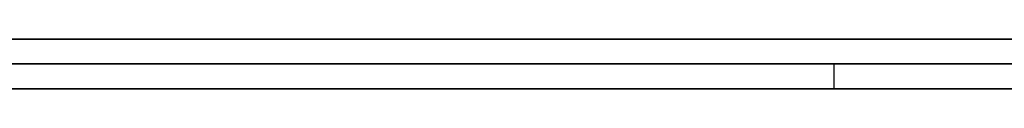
# Model space of a CAD drawing. Extents: x -3.09 to 3.09, y -0.36 to 1.94.
# Tile 15 of 168: x -2.328293 to -2.320324, y 1.8416 to 1.842. Entities that reach past the tile are written whole.
import ezdxf

# ---------------------------------------------------------------- set-up
doc = ezdxf.new("R2010")
doc.units = 0
doc.layers.get('0').update_dxf_attribs({"linetype": 'CONTINUOUS'})

# ---------------------------------------------------------------- blocks, each defined once
blk = doc.blocks.new('*U1')
at = {"extrusion": (0, 1, 0)}
for p, q in [((-3.01875, 1.842, 0.83), (3.01875, 1.842, 0.83)), ((3.01875, 1.842, -0.83), (-3.01875, 1.842, -0.83)), ((-2.92375, 1.842, -0.815), (2.92375, 1.842, -0.815)), ((2.92375, 1.842, 0.815), (-2.92375, 1.842, 0.815)), ((2.92375, 1.842, -0.7525), (-2.92375, 1.842, -0.7525)), ((-2.92375, 1.842, 0.7525), (2.92375, 1.842, 0.7525)), ((-2.71875, 1.842, -0.61), (-1.93875, 1.842, -0.61)), ((-1.93875, 1.842, -0.36), (-2.71875, 1.842, -0.36)), ((-2.45875, 1.842, -0.25), (-0.01875, 1.842, -0.25)), ((-0.01875, 1.842, 0.25), (-2.45875, 1.842, 0.25)), ((-1.93875, 1.8418, -0.61), (-2.71875, 1.8418, -0.61)), ((-2.71875, 1.8418, -0.36), (-1.93875, 1.8418, -0.36)), ((-2.45875, 1.8418, 0.25), (-0.01875, 1.8418, 0.25)), ((-0.01875, 1.8418, -0.25), (-2.45875, 1.8418, -0.25)), ((2.92375, 1.8416, -0.815), (-2.92375, 1.8416, -0.815)), ((-2.92375, 1.8416, 0.815), (2.92375, 1.8416, 0.815)), ((2.92375, 1.8416, -0.7525), (-2.92375, 1.8416, -0.7525)), ((-2.92375, 1.8416, 0.7525), (2.92375, 1.8416, 0.7525))]:
    blk.add_line(p, q, dxfattribs=at)
at = {"extrusion": (0, 0, -1)}
for p, q in [((-3.01875, 1.842, 0.83), (3.01875, 1.842, 0.83)), ((2.92375, 1.842, -0.7525), (-2.92375, 1.842, -0.7525)), ((2.92375, 1.842, 0.815), (-2.92375, 1.842, 0.815)), ((-1.93875, 1.842, -0.36), (-2.71875, 1.842, -0.36)), ((-0.01875, 1.842, 0.25), (-2.45875, 1.842, 0.25)), ((-2.71875, 1.8418, -0.36), (-1.93875, 1.8418, -0.36)), ((-2.45875, 1.8418, 0.25), (-0.01875, 1.8418, 0.25)), ((2.92375, 1.8416, -0.7525), (-2.92375, 1.8416, -0.7525)), ((-2.92375, 1.8416, 0.815), (2.92375, 1.8416, 0.815))]:
    blk.add_line(p, q, dxfattribs=at)
for p, q in [((3.01875, 1.842, -0.83), (-3.01875, 1.842, -0.83)), ((-2.92375, 1.842, 0.7525), (2.92375, 1.842, 0.7525)), ((-2.92375, 1.842, -0.815), (2.92375, 1.842, -0.815)), ((-2.71875, 1.842, -0.61), (-1.93875, 1.842, -0.61)), ((-2.45875, 1.842, -0.25), (-0.01875, 1.842, -0.25)), ((-1.93875, 1.8418, -0.61), (-2.71875, 1.8418, -0.61)), ((-0.01875, 1.8418, -0.25), (-2.45875, 1.8418, -0.25)), ((-2.3217029, 1.8418, -0.4900404), (-2.3217029, 1.8416, -0.4900404)), ((-2.3217029, 1.8418, -0.4900404), (-2.3217029, 1.8416, -0.4900404)), ((-2.92375, 1.8416, 0.7525), (2.92375, 1.8416, 0.7525)), ((2.92375, 1.8416, -0.815), (-2.92375, 1.8416, -0.815))]:
    blk.add_line(p, q)
for points in [[(-2.32832, 1.8418, -0.486178), (-2.32821, 1.8418, -0.486218), (-2.32811, 1.8418, -0.486259), (-2.32801, 1.8418, -0.486301), (-2.3279, 1.8418, -0.486343), (-2.3278, 1.8418, -0.486385), (-2.3277, 1.8418, -0.486427), (-2.3276, 1.8418, -0.48647), (-2.32749, 1.8418, -0.486514), (-2.32739, 1.8418, -0.486558), (-2.32729, 1.8418, -0.486602), (-2.32719, 1.8418, -0.486646), (-2.32709, 1.8418, -0.486691), (-2.32699, 1.8418, -0.486737), (-2.32689, 1.8418, -0.486782), (-2.32679, 1.8418, -0.486828), (-2.32669, 1.8418, -0.486875), (-2.32659, 1.8418, -0.486922), (-2.32649, 1.8418, -0.486969), (-2.32639, 1.8418, -0.487017), (-2.3263, 1.8418, -0.487065), (-2.3262, 1.8418, -0.487114), (-2.3261, 1.8418, -0.487162), (-2.326, 1.8418, -0.487212), (-2.32591, 1.8418, -0.487261), (-2.32581, 1.8418, -0.487311), (-2.32571, 1.8418, -0.487362), (-2.32562, 1.8418, -0.487413), (-2.32552, 1.8418, -0.487464), (-2.32543, 1.8418, -0.487516), (-2.32533, 1.8418, -0.487568), (-2.32524, 1.8418, -0.48762), (-2.32514, 1.8418, -0.487673), (-2.32505, 1.8418, -0.487726), (-2.32495, 1.8418, -0.48778), (-2.32486, 1.8418, -0.487834), (-2.32477, 1.8418, -0.487888), (-2.32467, 1.8418, -0.487943), (-2.32458, 1.8418, -0.487998), (-2.32449, 1.8418, -0.488054), (-2.3244, 1.8418, -0.48811), (-2.32431, 1.8418, -0.488166), (-2.32421, 1.8418, -0.488223), (-2.32412, 1.8418, -0.48828), (-2.32403, 1.8418, -0.488338), (-2.32394, 1.8418, -0.488396), (-2.32385, 1.8418, -0.488454), (-2.32376, 1.8418, -0.488513), (-2.32367, 1.8418, -0.488572), (-2.32358, 1.8418, -0.488631), (-2.3235, 1.8418, -0.488691), (-2.32341, 1.8418, -0.488752), (-2.32332, 1.8418, -0.488812), (-2.32323, 1.8418, -0.488873), (-2.32314, 1.8418, -0.488935), (-2.32306, 1.8418, -0.488997), (-2.32297, 1.8418, -0.489059), (-2.32288, 1.8418, -0.489122), (-2.3228, 1.8418, -0.489185), (-2.32271, 1.8418, -0.489248), (-2.32262, 1.8418, -0.489312), (-2.32254, 1.8418, -0.489376), (-2.32245, 1.8418, -0.489441), (-2.32237, 1.8418, -0.489506), (-2.32228, 1.8418, -0.489571), (-2.3222, 1.8418, -0.489637), (-2.32212, 1.8418, -0.489703), (-2.32203, 1.8418, -0.48977), (-2.32195, 1.8418, -0.489837), (-2.32187, 1.8418, -0.489904), (-2.32179, 1.8418, -0.489972), (-2.3217, 1.8418, -0.49004)], [(-2.32832, 1.8418, -0.486178), (-2.32821, 1.8418, -0.486218), (-2.32811, 1.8418, -0.486259), (-2.32801, 1.8418, -0.486301), (-2.3279, 1.8418, -0.486343), (-2.3278, 1.8418, -0.486385), (-2.3277, 1.8418, -0.486427), (-2.3276, 1.8418, -0.48647), (-2.32749, 1.8418, -0.486514), (-2.32739, 1.8418, -0.486558), (-2.32729, 1.8418, -0.486602), (-2.32719, 1.8418, -0.486646), (-2.32709, 1.8418, -0.486691), (-2.32699, 1.8418, -0.486737), (-2.32689, 1.8418, -0.486782), (-2.32679, 1.8418, -0.486828), (-2.32669, 1.8418, -0.486875), (-2.32659, 1.8418, -0.486922), (-2.32649, 1.8418, -0.486969), (-2.32639, 1.8418, -0.487017), (-2.3263, 1.8418, -0.487065), (-2.3262, 1.8418, -0.487114), (-2.3261, 1.8418, -0.487162), (-2.326, 1.8418, -0.487212), (-2.32591, 1.8418, -0.487261), (-2.32581, 1.8418, -0.487311), (-2.32571, 1.8418, -0.487362), (-2.32562, 1.8418, -0.487413), (-2.32552, 1.8418, -0.487464), (-2.32543, 1.8418, -0.487516), (-2.32533, 1.8418, -0.487568), (-2.32524, 1.8418, -0.48762), (-2.32514, 1.8418, -0.487673), (-2.32505, 1.8418, -0.487726), (-2.32495, 1.8418, -0.48778), (-2.32486, 1.8418, -0.487834), (-2.32477, 1.8418, -0.487888), (-2.32467, 1.8418, -0.487943), (-2.32458, 1.8418, -0.487998), (-2.32449, 1.8418, -0.488054), (-2.3244, 1.8418, -0.48811), (-2.32431, 1.8418, -0.488166), (-2.32421, 1.8418, -0.488223), (-2.32412, 1.8418, -0.48828), (-2.32403, 1.8418, -0.488338), (-2.32394, 1.8418, -0.488396), (-2.32385, 1.8418, -0.488454), (-2.32376, 1.8418, -0.488513), (-2.32367, 1.8418, -0.488572), (-2.32358, 1.8418, -0.488631), (-2.3235, 1.8418, -0.488691), (-2.32341, 1.8418, -0.488752), (-2.32332, 1.8418, -0.488812), (-2.32323, 1.8418, -0.488873), (-2.32314, 1.8418, -0.488935), (-2.32306, 1.8418, -0.488997), (-2.32297, 1.8418, -0.489059), (-2.32288, 1.8418, -0.489122), (-2.3228, 1.8418, -0.489185), (-2.32271, 1.8418, -0.489248), (-2.32262, 1.8418, -0.489312), (-2.32254, 1.8418, -0.489376), (-2.32245, 1.8418, -0.489441), (-2.32237, 1.8418, -0.489506), (-2.32228, 1.8418, -0.489571), (-2.3222, 1.8418, -0.489637), (-2.32212, 1.8418, -0.489703), (-2.32203, 1.8418, -0.48977), (-2.32195, 1.8418, -0.489837), (-2.32187, 1.8418, -0.489904), (-2.32179, 1.8418, -0.489972), (-2.3217, 1.8418, -0.49004)], [(-2.32027, 1.8418, -0.477896), (-2.32041, 1.8418, -0.477823), (-2.32056, 1.8418, -0.47775), (-2.32071, 1.8418, -0.477678), (-2.32086, 1.8418, -0.477607), (-2.32101, 1.8418, -0.477536), (-2.32116, 1.8418, -0.477466), (-2.32131, 1.8418, -0.477396), (-2.32146, 1.8418, -0.477327), (-2.32161, 1.8418, -0.477259), (-2.32176, 1.8418, -0.477191), (-2.32191, 1.8418, -0.477123), (-2.32206, 1.8418, -0.477056), (-2.32221, 1.8418, -0.47699), (-2.32237, 1.8418, -0.476924), (-2.32252, 1.8418, -0.476859), (-2.32267, 1.8418, -0.476795), (-2.32282, 1.8418, -0.47673), (-2.32298, 1.8418, -0.476667), (-2.32313, 1.8418, -0.476604), (-2.32328, 1.8418, -0.476541), (-2.32344, 1.8418, -0.47648), (-2.32359, 1.8418, -0.476418), (-2.32375, 1.8418, -0.476357), (-2.3239, 1.8418, -0.476297), (-2.32406, 1.8418, -0.476238), (-2.32421, 1.8418, -0.476179), (-2.32437, 1.8418, -0.47612), (-2.32453, 1.8418, -0.476062), (-2.32468, 1.8418, -0.476005), (-2.32484, 1.8418, -0.475948), (-2.325, 1.8418, -0.475891), (-2.32515, 1.8418, -0.475836), (-2.32531, 1.8418, -0.47578), (-2.32547, 1.8418, -0.475726), (-2.32563, 1.8418, -0.475672), (-2.32579, 1.8418, -0.475618), (-2.32595, 1.8418, -0.475565), (-2.32611, 1.8418, -0.475513), (-2.32627, 1.8418, -0.475461), (-2.32643, 1.8418, -0.475409), (-2.32659, 1.8418, -0.475359), (-2.32675, 1.8418, -0.475308), (-2.32691, 1.8418, -0.475259), (-2.32708, 1.8418, -0.47521), (-2.32724, 1.8418, -0.475161), (-2.32741, 1.8418, -0.475113), (-2.32757, 1.8418, -0.475066), (-2.32774, 1.8418, -0.475019), (-2.32791, 1.8418, -0.474972), (-2.32808, 1.8418, -0.474927), (-2.32824, 1.8418, -0.474881), (-2.32841, 1.8418, -0.474837)], [(-2.32027, 1.8418, -0.477896), (-2.32041, 1.8418, -0.477823), (-2.32056, 1.8418, -0.47775), (-2.32071, 1.8418, -0.477678), (-2.32086, 1.8418, -0.477607), (-2.32101, 1.8418, -0.477536), (-2.32116, 1.8418, -0.477466), (-2.32131, 1.8418, -0.477396), (-2.32146, 1.8418, -0.477327), (-2.32161, 1.8418, -0.477259), (-2.32176, 1.8418, -0.477191), (-2.32191, 1.8418, -0.477123), (-2.32206, 1.8418, -0.477056), (-2.32221, 1.8418, -0.47699), (-2.32237, 1.8418, -0.476924), (-2.32252, 1.8418, -0.476859), (-2.32267, 1.8418, -0.476795), (-2.32282, 1.8418, -0.47673), (-2.32298, 1.8418, -0.476667), (-2.32313, 1.8418, -0.476604), (-2.32328, 1.8418, -0.476541), (-2.32344, 1.8418, -0.47648), (-2.32359, 1.8418, -0.476418), (-2.32375, 1.8418, -0.476357), (-2.3239, 1.8418, -0.476297), (-2.32406, 1.8418, -0.476238), (-2.32421, 1.8418, -0.476179), (-2.32437, 1.8418, -0.47612), (-2.32453, 1.8418, -0.476062), (-2.32468, 1.8418, -0.476005), (-2.32484, 1.8418, -0.475948), (-2.325, 1.8418, -0.475891), (-2.32515, 1.8418, -0.475836), (-2.32531, 1.8418, -0.47578), (-2.32547, 1.8418, -0.475726), (-2.32563, 1.8418, -0.475672), (-2.32579, 1.8418, -0.475618), (-2.32595, 1.8418, -0.475565), (-2.32611, 1.8418, -0.475513), (-2.32627, 1.8418, -0.475461), (-2.32643, 1.8418, -0.475409), (-2.32659, 1.8418, -0.475359), (-2.32675, 1.8418, -0.475308), (-2.32691, 1.8418, -0.475259), (-2.32708, 1.8418, -0.47521), (-2.32724, 1.8418, -0.475161), (-2.32741, 1.8418, -0.475113), (-2.32757, 1.8418, -0.475066), (-2.32774, 1.8418, -0.475019), (-2.32791, 1.8418, -0.474972), (-2.32808, 1.8418, -0.474927), (-2.32824, 1.8418, -0.474881), (-2.32841, 1.8418, -0.474837)], [(-2.32031, 1.8418, -0.522295), (-2.32038, 1.8418, -0.522329), (-2.32046, 1.8418, -0.522362), (-2.32053, 1.8418, -0.522396), (-2.3206, 1.8418, -0.522429), (-2.32067, 1.8418, -0.522462), (-2.32074, 1.8418, -0.522494), (-2.32081, 1.8418, -0.522527), (-2.32089, 1.8418, -0.522559), (-2.32096, 1.8418, -0.52259), (-2.32103, 1.8418, -0.522622), (-2.32111, 1.8418, -0.522653), (-2.32118, 1.8418, -0.522684), (-2.32125, 1.8418, -0.522715), (-2.32133, 1.8418, -0.522745), (-2.3214, 1.8418, -0.522776), (-2.32148, 1.8418, -0.522806), (-2.32155, 1.8418, -0.522835), (-2.32163, 1.8418, -0.522865), (-2.3217, 1.8418, -0.522894), (-2.32178, 1.8418, -0.522922), (-2.32185, 1.8418, -0.522951), (-2.32193, 1.8418, -0.522979), (-2.322, 1.8418, -0.523007), (-2.32208, 1.8418, -0.523035), (-2.32216, 1.8418, -0.523063), (-2.32223, 1.8418, -0.52309), (-2.32231, 1.8418, -0.523117), (-2.32239, 1.8418, -0.523144), (-2.32247, 1.8418, -0.52317), (-2.32254, 1.8418, -0.523196), (-2.32262, 1.8418, -0.523222), (-2.3227, 1.8418, -0.523248), (-2.32278, 1.8418, -0.523273), (-2.32286, 1.8418, -0.523298), (-2.32294, 1.8418, -0.523323), (-2.32302, 1.8418, -0.523347), (-2.3231, 1.8418, -0.523372), (-2.32318, 1.8418, -0.523396), (-2.32326, 1.8418, -0.523419), (-2.32334, 1.8418, -0.523443), (-2.32342, 1.8418, -0.523466), (-2.3235, 1.8418, -0.523489), (-2.32358, 1.8418, -0.523512), (-2.32366, 1.8418, -0.523534), (-2.32374, 1.8418, -0.523556), (-2.32382, 1.8418, -0.523578), (-2.3239, 1.8418, -0.5236), (-2.32399, 1.8418, -0.523621), (-2.32407, 1.8418, -0.523642), (-2.32415, 1.8418, -0.523663), (-2.32423, 1.8418, -0.523683), (-2.32432, 1.8418, -0.523704), (-2.3244, 1.8418, -0.523724), (-2.32449, 1.8418, -0.523744), (-2.32457, 1.8418, -0.523763), (-2.32466, 1.8418, -0.523783), (-2.32474, 1.8418, -0.523802), (-2.32483, 1.8418, -0.523821), (-2.32492, 1.8418, -0.52384), (-2.325, 1.8418, -0.523858), (-2.32509, 1.8418, -0.523877), (-2.32518, 1.8418, -0.523895), (-2.32527, 1.8418, -0.523913), (-2.32536, 1.8418, -0.52393), (-2.32545, 1.8418, -0.523948), (-2.32554, 1.8418, -0.523965), (-2.32563, 1.8418, -0.523982), (-2.32572, 1.8418, -0.523999), (-2.32581, 1.8418, -0.524016), (-2.32591, 1.8418, -0.524032), (-2.326, 1.8418, -0.524049), (-2.32609, 1.8418, -0.524065), (-2.32619, 1.8418, -0.52408), (-2.32628, 1.8418, -0.524096), (-2.32638, 1.8418, -0.524111), (-2.32647, 1.8418, -0.524126), (-2.32657, 1.8418, -0.524141), (-2.32667, 1.8418, -0.524156), (-2.32676, 1.8418, -0.524171), (-2.32686, 1.8418, -0.524185), (-2.32696, 1.8418, -0.524199), (-2.32706, 1.8418, -0.524213), (-2.32716, 1.8418, -0.524226), (-2.32726, 1.8418, -0.52424), (-2.32736, 1.8418, -0.524253), (-2.32746, 1.8418, -0.524266), (-2.32756, 1.8418, -0.524279), (-2.32766, 1.8418, -0.524291), (-2.32776, 1.8418, -0.524304), (-2.32787, 1.8418, -0.524316), (-2.32797, 1.8418, -0.524328), (-2.32807, 1.8418, -0.524339), (-2.32818, 1.8418, -0.524351), (-2.32828, 1.8418, -0.524362), (-2.32839, 1.8418, -0.524373)], [(-2.32031, 1.8418, -0.522295), (-2.32038, 1.8418, -0.522329), (-2.32046, 1.8418, -0.522362), (-2.32053, 1.8418, -0.522396), (-2.3206, 1.8418, -0.522429), (-2.32067, 1.8418, -0.522462), (-2.32074, 1.8418, -0.522494), (-2.32081, 1.8418, -0.522527), (-2.32089, 1.8418, -0.522559), (-2.32096, 1.8418, -0.52259), (-2.32103, 1.8418, -0.522622), (-2.32111, 1.8418, -0.522653), (-2.32118, 1.8418, -0.522684), (-2.32125, 1.8418, -0.522715), (-2.32133, 1.8418, -0.522745), (-2.3214, 1.8418, -0.522776), (-2.32148, 1.8418, -0.522806), (-2.32155, 1.8418, -0.522835), (-2.32163, 1.8418, -0.522865), (-2.3217, 1.8418, -0.522894), (-2.32178, 1.8418, -0.522922), (-2.32185, 1.8418, -0.522951), (-2.32193, 1.8418, -0.522979), (-2.322, 1.8418, -0.523007), (-2.32208, 1.8418, -0.523035), (-2.32216, 1.8418, -0.523063), (-2.32223, 1.8418, -0.52309), (-2.32231, 1.8418, -0.523117), (-2.32239, 1.8418, -0.523144), (-2.32247, 1.8418, -0.52317), (-2.32254, 1.8418, -0.523196), (-2.32262, 1.8418, -0.523222), (-2.3227, 1.8418, -0.523248), (-2.32278, 1.8418, -0.523273), (-2.32286, 1.8418, -0.523298), (-2.32294, 1.8418, -0.523323), (-2.32302, 1.8418, -0.523347), (-2.3231, 1.8418, -0.523372), (-2.32318, 1.8418, -0.523396), (-2.32326, 1.8418, -0.523419), (-2.32334, 1.8418, -0.523443), (-2.32342, 1.8418, -0.523466), (-2.3235, 1.8418, -0.523489), (-2.32358, 1.8418, -0.523512), (-2.32366, 1.8418, -0.523534), (-2.32374, 1.8418, -0.523556), (-2.32382, 1.8418, -0.523578), (-2.3239, 1.8418, -0.5236), (-2.32399, 1.8418, -0.523621), (-2.32407, 1.8418, -0.523642), (-2.32415, 1.8418, -0.523663), (-2.32423, 1.8418, -0.523683), (-2.32432, 1.8418, -0.523704), (-2.3244, 1.8418, -0.523724), (-2.32449, 1.8418, -0.523744), (-2.32457, 1.8418, -0.523763), (-2.32466, 1.8418, -0.523783), (-2.32474, 1.8418, -0.523802), (-2.32483, 1.8418, -0.523821), (-2.32492, 1.8418, -0.52384), (-2.325, 1.8418, -0.523858), (-2.32509, 1.8418, -0.523877), (-2.32518, 1.8418, -0.523895), (-2.32527, 1.8418, -0.523913), (-2.32536, 1.8418, -0.52393), (-2.32545, 1.8418, -0.523948), (-2.32554, 1.8418, -0.523965), (-2.32563, 1.8418, -0.523982), (-2.32572, 1.8418, -0.523999), (-2.32581, 1.8418, -0.524016), (-2.32591, 1.8418, -0.524032), (-2.326, 1.8418, -0.524049), (-2.32609, 1.8418, -0.524065), (-2.32619, 1.8418, -0.52408), (-2.32628, 1.8418, -0.524096), (-2.32638, 1.8418, -0.524111), (-2.32647, 1.8418, -0.524126), (-2.32657, 1.8418, -0.524141), (-2.32667, 1.8418, -0.524156), (-2.32676, 1.8418, -0.524171), (-2.32686, 1.8418, -0.524185), (-2.32696, 1.8418, -0.524199), (-2.32706, 1.8418, -0.524213), (-2.32716, 1.8418, -0.524226), (-2.32726, 1.8418, -0.52424), (-2.32736, 1.8418, -0.524253), (-2.32746, 1.8418, -0.524266), (-2.32756, 1.8418, -0.524279), (-2.32766, 1.8418, -0.524291), (-2.32776, 1.8418, -0.524304), (-2.32787, 1.8418, -0.524316), (-2.32797, 1.8418, -0.524328), (-2.32807, 1.8418, -0.524339), (-2.32818, 1.8418, -0.524351), (-2.32828, 1.8418, -0.524362), (-2.32839, 1.8418, -0.524373)], [(-2.32834, 1.8418, -0.535541), (-2.32816, 1.8418, -0.535535), (-2.32799, 1.8418, -0.535528), (-2.32781, 1.8418, -0.535522), (-2.32763, 1.8418, -0.535514), (-2.32745, 1.8418, -0.535507), (-2.32728, 1.8418, -0.535499), (-2.3271, 1.8418, -0.535491), (-2.32693, 1.8418, -0.535482), (-2.32675, 1.8418, -0.535473), (-2.32658, 1.8418, -0.535464), (-2.32641, 1.8418, -0.535455), (-2.32624, 1.8418, -0.535445), (-2.32606, 1.8418, -0.535434), (-2.32589, 1.8418, -0.535424), (-2.32572, 1.8418, -0.535413), (-2.32556, 1.8418, -0.535401), (-2.32539, 1.8418, -0.53539), (-2.32522, 1.8418, -0.535378), (-2.32505, 1.8418, -0.535365), (-2.32489, 1.8418, -0.535353), (-2.32472, 1.8418, -0.535339), (-2.32456, 1.8418, -0.535326), (-2.32439, 1.8418, -0.535312), (-2.32423, 1.8418, -0.535298), (-2.32406, 1.8418, -0.535284), (-2.3239, 1.8418, -0.535269), (-2.32374, 1.8418, -0.535254), (-2.32358, 1.8418, -0.535238), (-2.32342, 1.8418, -0.535222), (-2.32326, 1.8418, -0.535206), (-2.3231, 1.8418, -0.535189), (-2.32294, 1.8418, -0.535172), (-2.32279, 1.8418, -0.535155), (-2.32263, 1.8418, -0.535137), (-2.32247, 1.8418, -0.53512), (-2.32232, 1.8418, -0.535101), (-2.32216, 1.8418, -0.535082), (-2.32201, 1.8418, -0.535063), (-2.32186, 1.8418, -0.535044), (-2.3217, 1.8418, -0.535024), (-2.32155, 1.8418, -0.535004), (-2.3214, 1.8418, -0.534984), (-2.32125, 1.8418, -0.534963), (-2.3211, 1.8418, -0.534942), (-2.32095, 1.8418, -0.534921), (-2.3208, 1.8418, -0.534899), (-2.32066, 1.8418, -0.534877), (-2.32051, 1.8418, -0.534854), (-2.32036, 1.8418, -0.534831), (-2.32022, 1.8418, -0.534808)], [(-2.32834, 1.8418, -0.535541), (-2.32816, 1.8418, -0.535535), (-2.32799, 1.8418, -0.535528), (-2.32781, 1.8418, -0.535522), (-2.32763, 1.8418, -0.535514), (-2.32745, 1.8418, -0.535507), (-2.32728, 1.8418, -0.535499), (-2.3271, 1.8418, -0.535491), (-2.32693, 1.8418, -0.535482), (-2.32675, 1.8418, -0.535473), (-2.32658, 1.8418, -0.535464), (-2.32641, 1.8418, -0.535455), (-2.32624, 1.8418, -0.535445), (-2.32606, 1.8418, -0.535434), (-2.32589, 1.8418, -0.535424), (-2.32572, 1.8418, -0.535413), (-2.32556, 1.8418, -0.535401), (-2.32539, 1.8418, -0.53539), (-2.32522, 1.8418, -0.535378), (-2.32505, 1.8418, -0.535365), (-2.32489, 1.8418, -0.535353), (-2.32472, 1.8418, -0.535339), (-2.32456, 1.8418, -0.535326), (-2.32439, 1.8418, -0.535312), (-2.32423, 1.8418, -0.535298), (-2.32406, 1.8418, -0.535284), (-2.3239, 1.8418, -0.535269), (-2.32374, 1.8418, -0.535254), (-2.32358, 1.8418, -0.535238), (-2.32342, 1.8418, -0.535222), (-2.32326, 1.8418, -0.535206), (-2.3231, 1.8418, -0.535189), (-2.32294, 1.8418, -0.535172), (-2.32279, 1.8418, -0.535155), (-2.32263, 1.8418, -0.535137), (-2.32247, 1.8418, -0.53512), (-2.32232, 1.8418, -0.535101), (-2.32216, 1.8418, -0.535082), (-2.32201, 1.8418, -0.535063), (-2.32186, 1.8418, -0.535044), (-2.3217, 1.8418, -0.535024), (-2.32155, 1.8418, -0.535004), (-2.3214, 1.8418, -0.534984), (-2.32125, 1.8418, -0.534963), (-2.3211, 1.8418, -0.534942), (-2.32095, 1.8418, -0.534921), (-2.3208, 1.8418, -0.534899), (-2.32066, 1.8418, -0.534877), (-2.32051, 1.8418, -0.534854), (-2.32036, 1.8418, -0.534831), (-2.32022, 1.8418, -0.534808)], [(-2.3217, 1.8418, -0.49004), (-2.32161, 1.8418, -0.490121), (-2.32151, 1.8418, -0.490202), (-2.32142, 1.8418, -0.490282), (-2.32132, 1.8418, -0.490363), (-2.32123, 1.8418, -0.490445), (-2.32114, 1.8418, -0.490526), (-2.32105, 1.8418, -0.490608), (-2.32095, 1.8418, -0.49069), (-2.32086, 1.8418, -0.490772), (-2.32077, 1.8418, -0.490854), (-2.32068, 1.8418, -0.490937), (-2.32059, 1.8418, -0.491019), (-2.3205, 1.8418, -0.491102), (-2.32041, 1.8418, -0.491186), (-2.32032, 1.8418, -0.491269)], [(-2.3217, 1.8418, -0.49004), (-2.32161, 1.8418, -0.490121), (-2.32151, 1.8418, -0.490202), (-2.32142, 1.8418, -0.490282), (-2.32132, 1.8418, -0.490363), (-2.32123, 1.8418, -0.490445), (-2.32114, 1.8418, -0.490526), (-2.32105, 1.8418, -0.490608), (-2.32095, 1.8418, -0.49069), (-2.32086, 1.8418, -0.490772), (-2.32077, 1.8418, -0.490854), (-2.32068, 1.8418, -0.490937), (-2.32059, 1.8418, -0.491019), (-2.3205, 1.8418, -0.491102), (-2.32041, 1.8418, -0.491186), (-2.32032, 1.8418, -0.491269)], [(-2.32844, 1.8416, -0.48613), (-2.32829, 1.8416, -0.486191), (-2.32813, 1.8416, -0.486252), (-2.32797, 1.8416, -0.486314), (-2.32782, 1.8416, -0.486378), (-2.32766, 1.8416, -0.486442), (-2.32751, 1.8416, -0.486507), (-2.32736, 1.8416, -0.486573), (-2.32721, 1.8416, -0.486639), (-2.32705, 1.8416, -0.486707), (-2.3269, 1.8416, -0.486775), (-2.32675, 1.8416, -0.486845), (-2.3266, 1.8416, -0.486915), (-2.32646, 1.8416, -0.486986), (-2.32631, 1.8416, -0.487059), (-2.32616, 1.8416, -0.487132), (-2.32601, 1.8416, -0.487205), (-2.32587, 1.8416, -0.48728), (-2.32572, 1.8416, -0.487356), (-2.32558, 1.8416, -0.487433), (-2.32544, 1.8416, -0.48751), (-2.32529, 1.8416, -0.487588), (-2.32515, 1.8416, -0.487668), (-2.32501, 1.8416, -0.487748), (-2.32487, 1.8416, -0.487829), (-2.32473, 1.8416, -0.487911), (-2.32459, 1.8416, -0.487993), (-2.32445, 1.8416, -0.488077), (-2.32431, 1.8416, -0.488162), (-2.32418, 1.8416, -0.488247), (-2.32404, 1.8416, -0.488334), (-2.3239, 1.8416, -0.488421), (-2.32377, 1.8416, -0.488509), (-2.32363, 1.8416, -0.488598), (-2.3235, 1.8416, -0.488688), (-2.32337, 1.8416, -0.488779), (-2.32323, 1.8416, -0.48887), (-2.3231, 1.8416, -0.488963), (-2.32297, 1.8416, -0.489057), (-2.32284, 1.8416, -0.489151), (-2.32271, 1.8416, -0.489246), (-2.32258, 1.8416, -0.489342), (-2.32246, 1.8416, -0.489439), (-2.32233, 1.8416, -0.489537), (-2.3222, 1.8416, -0.489636), (-2.32208, 1.8416, -0.489736), (-2.32195, 1.8416, -0.489837), (-2.32183, 1.8416, -0.489938), (-2.3217, 1.8416, -0.49004)], [(-2.32844, 1.8416, -0.48613), (-2.32829, 1.8416, -0.486191), (-2.32813, 1.8416, -0.486252), (-2.32797, 1.8416, -0.486314), (-2.32782, 1.8416, -0.486378), (-2.32766, 1.8416, -0.486442), (-2.32751, 1.8416, -0.486507), (-2.32736, 1.8416, -0.486573), (-2.32721, 1.8416, -0.486639), (-2.32705, 1.8416, -0.486707), (-2.3269, 1.8416, -0.486775), (-2.32675, 1.8416, -0.486845), (-2.3266, 1.8416, -0.486915), (-2.32646, 1.8416, -0.486986), (-2.32631, 1.8416, -0.487059), (-2.32616, 1.8416, -0.487132), (-2.32601, 1.8416, -0.487205), (-2.32587, 1.8416, -0.48728), (-2.32572, 1.8416, -0.487356), (-2.32558, 1.8416, -0.487433), (-2.32544, 1.8416, -0.48751), (-2.32529, 1.8416, -0.487588), (-2.32515, 1.8416, -0.487668), (-2.32501, 1.8416, -0.487748), (-2.32487, 1.8416, -0.487829), (-2.32473, 1.8416, -0.487911), (-2.32459, 1.8416, -0.487993), (-2.32445, 1.8416, -0.488077), (-2.32431, 1.8416, -0.488162), (-2.32418, 1.8416, -0.488247), (-2.32404, 1.8416, -0.488334), (-2.3239, 1.8416, -0.488421), (-2.32377, 1.8416, -0.488509), (-2.32363, 1.8416, -0.488598), (-2.3235, 1.8416, -0.488688), (-2.32337, 1.8416, -0.488779), (-2.32323, 1.8416, -0.48887), (-2.3231, 1.8416, -0.488963), (-2.32297, 1.8416, -0.489057), (-2.32284, 1.8416, -0.489151), (-2.32271, 1.8416, -0.489246), (-2.32258, 1.8416, -0.489342), (-2.32246, 1.8416, -0.489439), (-2.32233, 1.8416, -0.489537), (-2.3222, 1.8416, -0.489636), (-2.32208, 1.8416, -0.489736), (-2.32195, 1.8416, -0.489837), (-2.32183, 1.8416, -0.489938), (-2.3217, 1.8416, -0.49004)], [(-2.32846, 1.8416, -0.474824), (-2.32821, 1.8416, -0.474891), (-2.32796, 1.8416, -0.474959), (-2.3277, 1.8416, -0.475029), (-2.32745, 1.8416, -0.4751), (-2.32721, 1.8416, -0.475172), (-2.32696, 1.8416, -0.475245), (-2.32671, 1.8416, -0.47532), (-2.32647, 1.8416, -0.475396), (-2.32623, 1.8416, -0.475473), (-2.32599, 1.8416, -0.475552), (-2.32575, 1.8416, -0.475631), (-2.32551, 1.8416, -0.475712), (-2.32527, 1.8416, -0.475795), (-2.32503, 1.8416, -0.475878), (-2.3248, 1.8416, -0.475963), (-2.32456, 1.8416, -0.476049), (-2.32433, 1.8416, -0.476136), (-2.32409, 1.8416, -0.476225), (-2.32386, 1.8416, -0.476314), (-2.32363, 1.8416, -0.476405), (-2.32339, 1.8416, -0.476498), (-2.32316, 1.8416, -0.476591), (-2.32293, 1.8416, -0.476686), (-2.3227, 1.8416, -0.476782), (-2.32247, 1.8416, -0.476879), (-2.32224, 1.8416, -0.476978), (-2.32201, 1.8416, -0.477077), (-2.32179, 1.8416, -0.477178), (-2.32156, 1.8416, -0.477281), (-2.32133, 1.8416, -0.477384), (-2.32111, 1.8416, -0.477489), (-2.32088, 1.8416, -0.477595), (-2.32066, 1.8416, -0.477703), (-2.32044, 1.8416, -0.477811), (-2.32021, 1.8416, -0.477921)], [(-2.32846, 1.8416, -0.474824), (-2.32821, 1.8416, -0.474891), (-2.32796, 1.8416, -0.474959), (-2.3277, 1.8416, -0.475029), (-2.32745, 1.8416, -0.4751), (-2.32721, 1.8416, -0.475172), (-2.32696, 1.8416, -0.475245), (-2.32671, 1.8416, -0.47532), (-2.32647, 1.8416, -0.475396), (-2.32623, 1.8416, -0.475473), (-2.32599, 1.8416, -0.475552), (-2.32575, 1.8416, -0.475631), (-2.32551, 1.8416, -0.475712), (-2.32527, 1.8416, -0.475795), (-2.32503, 1.8416, -0.475878), (-2.3248, 1.8416, -0.475963), (-2.32456, 1.8416, -0.476049), (-2.32433, 1.8416, -0.476136), (-2.32409, 1.8416, -0.476225), (-2.32386, 1.8416, -0.476314), (-2.32363, 1.8416, -0.476405), (-2.32339, 1.8416, -0.476498), (-2.32316, 1.8416, -0.476591), (-2.32293, 1.8416, -0.476686), (-2.3227, 1.8416, -0.476782), (-2.32247, 1.8416, -0.476879), (-2.32224, 1.8416, -0.476978), (-2.32201, 1.8416, -0.477077), (-2.32179, 1.8416, -0.477178), (-2.32156, 1.8416, -0.477281), (-2.32133, 1.8416, -0.477384), (-2.32111, 1.8416, -0.477489), (-2.32088, 1.8416, -0.477595), (-2.32066, 1.8416, -0.477703), (-2.32044, 1.8416, -0.477811), (-2.32021, 1.8416, -0.477921)], [(-2.32032, 1.8416, -0.522299), (-2.32043, 1.8416, -0.52235), (-2.32054, 1.8416, -0.5224), (-2.32064, 1.8416, -0.52245), (-2.32075, 1.8416, -0.522499), (-2.32086, 1.8416, -0.522547), (-2.32097, 1.8416, -0.522595), (-2.32108, 1.8416, -0.522642), (-2.32119, 1.8416, -0.522689), (-2.3213, 1.8416, -0.522735), (-2.32141, 1.8416, -0.52278), (-2.32153, 1.8416, -0.522825), (-2.32164, 1.8416, -0.522869), (-2.32175, 1.8416, -0.522913), (-2.32186, 1.8416, -0.522956), (-2.32198, 1.8416, -0.522998), (-2.32209, 1.8416, -0.52304), (-2.32221, 1.8416, -0.523081), (-2.32233, 1.8416, -0.523122), (-2.32244, 1.8416, -0.523162), (-2.32256, 1.8416, -0.523201), (-2.32268, 1.8416, -0.52324), (-2.32279, 1.8416, -0.523278), (-2.32291, 1.8416, -0.523316), (-2.32303, 1.8416, -0.523353), (-2.32315, 1.8416, -0.523389), (-2.32327, 1.8416, -0.523425), (-2.32339, 1.8416, -0.52346), (-2.32352, 1.8416, -0.523494), (-2.32364, 1.8416, -0.523528), (-2.32376, 1.8416, -0.523561), (-2.32388, 1.8416, -0.523594), (-2.32401, 1.8416, -0.523626), (-2.32413, 1.8416, -0.523658), (-2.32426, 1.8416, -0.523688), (-2.32438, 1.8416, -0.523719), (-2.32451, 1.8416, -0.523749), (-2.32464, 1.8416, -0.523778), (-2.32477, 1.8416, -0.523807), (-2.3249, 1.8416, -0.523835), (-2.32503, 1.8416, -0.523863), (-2.32516, 1.8416, -0.523891), (-2.32529, 1.8416, -0.523918), (-2.32543, 1.8416, -0.523944), (-2.32557, 1.8416, -0.52397), (-2.3257, 1.8416, -0.523996), (-2.32584, 1.8416, -0.524021), (-2.32598, 1.8416, -0.524045), (-2.32612, 1.8416, -0.524069), (-2.32626, 1.8416, -0.524093), (-2.32641, 1.8416, -0.524116), (-2.32655, 1.8416, -0.524139), (-2.3267, 1.8416, -0.524161), (-2.32684, 1.8416, -0.524182), (-2.32699, 1.8416, -0.524203), (-2.32714, 1.8416, -0.524224), (-2.32729, 1.8416, -0.524244), (-2.32744, 1.8416, -0.524264), (-2.32759, 1.8416, -0.524283), (-2.32775, 1.8416, -0.524302), (-2.3279, 1.8416, -0.52432), (-2.32806, 1.8416, -0.524338), (-2.32822, 1.8416, -0.524355), (-2.32837, 1.8416, -0.524372)], [(-2.32032, 1.8416, -0.522299), (-2.32043, 1.8416, -0.52235), (-2.32054, 1.8416, -0.5224), (-2.32064, 1.8416, -0.52245), (-2.32075, 1.8416, -0.522499), (-2.32086, 1.8416, -0.522547), (-2.32097, 1.8416, -0.522595), (-2.32108, 1.8416, -0.522642), (-2.32119, 1.8416, -0.522689), (-2.3213, 1.8416, -0.522735), (-2.32141, 1.8416, -0.52278), (-2.32153, 1.8416, -0.522825), (-2.32164, 1.8416, -0.522869), (-2.32175, 1.8416, -0.522913), (-2.32186, 1.8416, -0.522956), (-2.32198, 1.8416, -0.522998), (-2.32209, 1.8416, -0.52304), (-2.32221, 1.8416, -0.523081), (-2.32233, 1.8416, -0.523122), (-2.32244, 1.8416, -0.523162), (-2.32256, 1.8416, -0.523201), (-2.32268, 1.8416, -0.52324), (-2.32279, 1.8416, -0.523278), (-2.32291, 1.8416, -0.523316), (-2.32303, 1.8416, -0.523353), (-2.32315, 1.8416, -0.523389), (-2.32327, 1.8416, -0.523425), (-2.32339, 1.8416, -0.52346), (-2.32352, 1.8416, -0.523494), (-2.32364, 1.8416, -0.523528), (-2.32376, 1.8416, -0.523561), (-2.32388, 1.8416, -0.523594), (-2.32401, 1.8416, -0.523626), (-2.32413, 1.8416, -0.523658), (-2.32426, 1.8416, -0.523688), (-2.32438, 1.8416, -0.523719), (-2.32451, 1.8416, -0.523749), (-2.32464, 1.8416, -0.523778), (-2.32477, 1.8416, -0.523807), (-2.3249, 1.8416, -0.523835), (-2.32503, 1.8416, -0.523863), (-2.32516, 1.8416, -0.523891), (-2.32529, 1.8416, -0.523918), (-2.32543, 1.8416, -0.523944), (-2.32557, 1.8416, -0.52397), (-2.3257, 1.8416, -0.523996), (-2.32584, 1.8416, -0.524021), (-2.32598, 1.8416, -0.524045), (-2.32612, 1.8416, -0.524069), (-2.32626, 1.8416, -0.524093), (-2.32641, 1.8416, -0.524116), (-2.32655, 1.8416, -0.524139), (-2.3267, 1.8416, -0.524161), (-2.32684, 1.8416, -0.524182), (-2.32699, 1.8416, -0.524203), (-2.32714, 1.8416, -0.524224), (-2.32729, 1.8416, -0.524244), (-2.32744, 1.8416, -0.524264), (-2.32759, 1.8416, -0.524283), (-2.32775, 1.8416, -0.524302), (-2.3279, 1.8416, -0.52432), (-2.32806, 1.8416, -0.524338), (-2.32822, 1.8416, -0.524355), (-2.32837, 1.8416, -0.524372)], [(-2.32012, 1.8416, -0.534792), (-2.32034, 1.8416, -0.534827), (-2.32056, 1.8416, -0.534862), (-2.32078, 1.8416, -0.534895), (-2.321, 1.8416, -0.534928), (-2.32123, 1.8416, -0.53496), (-2.32145, 1.8416, -0.534991), (-2.32168, 1.8416, -0.535021), (-2.32191, 1.8416, -0.535051), (-2.32214, 1.8416, -0.53508), (-2.32237, 1.8416, -0.535108), (-2.32261, 1.8416, -0.535135), (-2.32284, 1.8416, -0.535162), (-2.32308, 1.8416, -0.535187), (-2.32332, 1.8416, -0.535212), (-2.32356, 1.8416, -0.535236), (-2.3238, 1.8416, -0.535259), (-2.32405, 1.8416, -0.535282), (-2.32429, 1.8416, -0.535304), (-2.32454, 1.8416, -0.535325), (-2.32479, 1.8416, -0.535345), (-2.32504, 1.8416, -0.535364), (-2.32529, 1.8416, -0.535383), (-2.32554, 1.8416, -0.5354), (-2.3258, 1.8416, -0.535417), (-2.32605, 1.8416, -0.535434), (-2.32631, 1.8416, -0.535449), (-2.32657, 1.8416, -0.535464), (-2.32683, 1.8416, -0.535477), (-2.32709, 1.8416, -0.53549), (-2.32735, 1.8416, -0.535503), (-2.32762, 1.8416, -0.535514), (-2.32789, 1.8416, -0.535525), (-2.32816, 1.8416, -0.535535), (-2.32843, 1.8416, -0.535544)], [(-2.32012, 1.8416, -0.534792), (-2.32034, 1.8416, -0.534827), (-2.32056, 1.8416, -0.534862), (-2.32078, 1.8416, -0.534895), (-2.321, 1.8416, -0.534928), (-2.32123, 1.8416, -0.53496), (-2.32145, 1.8416, -0.534991), (-2.32168, 1.8416, -0.535021), (-2.32191, 1.8416, -0.535051), (-2.32214, 1.8416, -0.53508), (-2.32237, 1.8416, -0.535108), (-2.32261, 1.8416, -0.535135), (-2.32284, 1.8416, -0.535162), (-2.32308, 1.8416, -0.535187), (-2.32332, 1.8416, -0.535212), (-2.32356, 1.8416, -0.535236), (-2.3238, 1.8416, -0.535259), (-2.32405, 1.8416, -0.535282), (-2.32429, 1.8416, -0.535304), (-2.32454, 1.8416, -0.535325), (-2.32479, 1.8416, -0.535345), (-2.32504, 1.8416, -0.535364), (-2.32529, 1.8416, -0.535383), (-2.32554, 1.8416, -0.5354), (-2.3258, 1.8416, -0.535417), (-2.32605, 1.8416, -0.535434), (-2.32631, 1.8416, -0.535449), (-2.32657, 1.8416, -0.535464), (-2.32683, 1.8416, -0.535477), (-2.32709, 1.8416, -0.53549), (-2.32735, 1.8416, -0.535503), (-2.32762, 1.8416, -0.535514), (-2.32789, 1.8416, -0.535525), (-2.32816, 1.8416, -0.535535), (-2.32843, 1.8416, -0.535544)], [(-2.3217, 1.8416, -0.49004), (-2.32156, 1.8416, -0.490162), (-2.32142, 1.8416, -0.490283), (-2.32128, 1.8416, -0.490405), (-2.32114, 1.8416, -0.490528), (-2.321, 1.8416, -0.49065), (-2.32086, 1.8416, -0.490774), (-2.32072, 1.8416, -0.490898), (-2.32059, 1.8416, -0.491022), (-2.32045, 1.8416, -0.491147), (-2.32032, 1.8416, -0.491272)], [(-2.3217, 1.8416, -0.49004), (-2.32156, 1.8416, -0.490162), (-2.32142, 1.8416, -0.490283), (-2.32128, 1.8416, -0.490405), (-2.32114, 1.8416, -0.490528), (-2.321, 1.8416, -0.49065), (-2.32086, 1.8416, -0.490774), (-2.32072, 1.8416, -0.490898), (-2.32059, 1.8416, -0.491022), (-2.32045, 1.8416, -0.491147), (-2.32032, 1.8416, -0.491272)]]:
    blk.add_polyline3d(points)

msp = doc.modelspace()

# ---------------------------------------------------------------- block references
msp.add_blockref('*U1', (0, 0))

doc.saveas('drawing.dxf')
